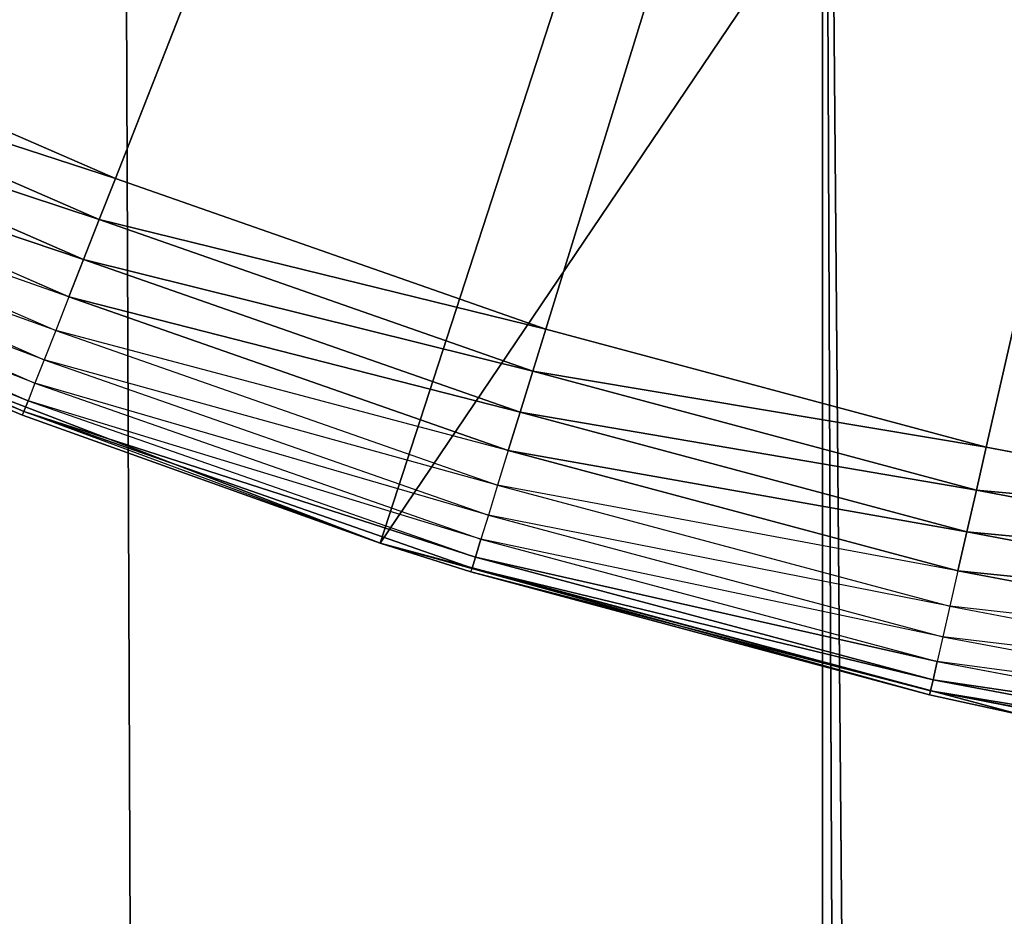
# Model space of a CAD drawing. Extents: x 0.1 to 17.7, y 0.1 to 17.7.
# Tile 180 of 256: x 1.4139 to 1.4914, y 15.6772 to 15.7478. Entities that reach past the tile are written whole.
import ezdxf

# ---------------------------------------------------------------- set-up
doc = ezdxf.new("R2010")
doc.units = 0
doc.header["$LTSCALE"] = 2.54
doc.layers.get('0').update_dxf_attribs({"color": 13, "linetype": 'CONTINUOUS'})

# ---------------------------------------------------------------- blocks, each defined once
blk = doc.blocks.new('KOSZ_NA__MIECI_Z_POKRYWK__')
at = {"color": 0}
for p, q in [((1.421401, 15.73531, 10.3), (1.596765, 16.18213, 10.3)), ((1.421401, 15.73531, 10.3), (1.596765, 16.18213, 10.3)), ((1.596765, 16.18213, 10.3), (1.455282, 15.723456, 10.3)), ((1.596765, 16.18213, 10.3), (1.455282, 15.723456, 10.3)), ((1.489955, 15.714165, 10.3), (1.596765, 16.18213, 10.3)), ((1.489955, 15.714165, 10.3), (1.596765, 16.18213, 10.3)), ((1.421765, 15.879021, 10.5), (1.477058, 2.011023, 10.5)), ((1.421765, 15.879021, 10.5), (1.477058, 2.011023, 10.5)), ((1.421765, 15.879021, 10.6), (1.477058, 2.011023, 10.6)), ((1.421765, 15.879021, 10.6), (1.477058, 2.011023, 10.6)), ((1.477058, 15.853238, 10.5), (1.477058, 2.011023, 10.5)), ((1.596765, 2.03213, 10.5), (1.477058, 15.853238, 10.5)), ((1.596765, 2.03213, 10.5), (1.477058, 15.853238, 10.5)), ((1.535988, 2.026813, 10.5), (1.477058, 15.853238, 10.5)), ((1.535988, 2.026813, 10.5), (1.477058, 15.853238, 10.5)), ((1.477058, 15.853238, 10.5), (1.477058, 2.011023, 10.5)), ((1.477058, 15.853238, 10.6), (1.477058, 2.011023, 10.6)), ((1.477058, 15.853238, 10.6), (1.477058, 2.011023, 10.6)), ((1.442256, 15.706602, 10.5), (1.488609, 15.84926, 10.5)), ((1.442256, 15.706602, 10.5), (1.488609, 15.84926, 10.5)), ((1.442256, 15.706602, 10.5), (1.531181, 15.83833, 10.5)), ((1.442256, 15.706602, 10.5), (1.531181, 15.83833, 10.5)), ((1.421401, 15.73531, 10.3), (1.388501, 15.749666, 10.3)), ((1.421401, 15.73531, 10.3), (1.388501, 15.749666, 10.3)), ((1.386994, 15.746536, 10.300304), (1.420132, 15.732079, 10.300304)), ((1.421401, 15.73531, 10.3), (1.386994, 15.746536, 10.300304)), ((1.421401, 15.73531, 10.3), (1.386994, 15.746536, 10.300304)), ((1.386994, 15.746536, 10.300304), (1.420132, 15.732079, 10.300304)), ((1.385533, 15.743503, 10.301206), (1.418902, 15.728943, 10.301206)), ((1.420132, 15.732079, 10.300304), (1.385533, 15.743503, 10.301206)), ((1.420132, 15.732079, 10.300304), (1.385533, 15.743503, 10.301206)), ((1.385533, 15.743503, 10.301206), (1.418902, 15.728943, 10.301206)), ((1.418902, 15.728943, 10.301206), (1.384162, 15.740656, 10.302679)), ((1.418902, 15.728943, 10.301206), (1.384162, 15.740656, 10.302679)), ((1.384162, 15.740656, 10.302679), (1.417748, 15.726003, 10.302679)), ((1.382923, 15.738083, 10.304679), (1.416704, 15.723344, 10.304679)), ((1.417748, 15.726003, 10.302679), (1.382923, 15.738083, 10.304679)), ((1.381853, 15.735861, 10.307144), (1.415804, 15.721049, 10.307144)), ((1.416704, 15.723344, 10.304679), (1.381853, 15.735861, 10.307144)), ((1.421401, 15.73531, 10.3), (1.420132, 15.732079, 10.300304)), ((1.421401, 15.73531, 10.3), (1.420132, 15.732079, 10.300304)), ((1.455282, 15.723456, 10.3), (1.421401, 15.73531, 10.3)), ((1.455282, 15.723456, 10.3), (1.421401, 15.73531, 10.3)), ((1.380985, 15.734059, 10.31), (1.415073, 15.719188, 10.31)), ((1.415804, 15.721049, 10.307144), (1.380985, 15.734059, 10.31)), ((1.415073, 15.719188, 10.31), (1.380346, 15.732733, 10.31316)), ((1.380346, 15.732733, 10.31316), (1.414535, 15.717816, 10.31316)), ((1.379955, 15.73192, 10.316527), (1.414205, 15.716975, 10.316527)), ((1.414535, 15.717816, 10.31316), (1.379955, 15.73192, 10.316527)), ((1.414535, 15.717816, 10.31316), (1.379955, 15.73192, 10.316527)), ((1.379955, 15.73192, 10.316527), (1.414205, 15.716975, 10.316527)), ((1.420132, 15.732079, 10.300304), (1.418902, 15.728943, 10.301206)), ((1.420132, 15.732079, 10.300304), (1.418902, 15.728943, 10.301206)), ((1.420132, 15.732079, 10.300304), (1.454259, 15.720137, 10.300304)), ((1.455282, 15.723456, 10.3), (1.420132, 15.732079, 10.300304)), ((1.455282, 15.723456, 10.3), (1.420132, 15.732079, 10.300304)), ((1.420132, 15.732079, 10.300304), (1.454259, 15.720137, 10.300304)), ((1.418902, 15.728943, 10.301206), (1.417748, 15.726003, 10.302679)), ((1.418902, 15.728943, 10.301206), (1.417748, 15.726003, 10.302679)), ((1.418902, 15.728943, 10.301206), (1.453266, 15.716919, 10.301206)), ((1.454259, 15.720137, 10.300304), (1.418902, 15.728943, 10.301206)), ((1.454259, 15.720137, 10.300304), (1.418902, 15.728943, 10.301206)), ((1.418902, 15.728943, 10.301206), (1.453266, 15.716919, 10.301206)), ((1.417748, 15.726003, 10.302679), (1.416704, 15.723344, 10.304679)), ((1.453266, 15.716919, 10.301206), (1.417748, 15.726003, 10.302679)), ((1.453266, 15.716919, 10.301206), (1.417748, 15.726003, 10.302679)), ((1.417748, 15.726003, 10.302679), (1.452335, 15.713899, 10.302679)), ((1.442256, 15.706602, 10.5), (1.393396, 15.725357, 10.5)), ((1.393396, 15.725357, 10.5), (1.414094, 15.716693, 10.32)), ((1.393396, 15.725357, 10.5), (1.414094, 15.716693, 10.32)), ((1.393396, 15.725357, 10.32), (1.414094, 15.716693, 10.32)), ((1.442256, 15.706602, 10.5), (1.393396, 15.725357, 10.5)), ((1.414205, 15.716975, 10.316527), (1.393396, 15.725357, 10.32)), ((1.416704, 15.723344, 10.304679), (1.415804, 15.721049, 10.307144)), ((1.416704, 15.723344, 10.304679), (1.451493, 15.711171, 10.304679)), ((1.452335, 15.713899, 10.302679), (1.416704, 15.723344, 10.304679)), ((1.455282, 15.723456, 10.3), (1.454259, 15.720137, 10.300304)), ((1.455282, 15.723456, 10.3), (1.454259, 15.720137, 10.300304)), ((1.489955, 15.714165, 10.3), (1.455282, 15.723456, 10.3)), ((1.489955, 15.714165, 10.3), (1.455282, 15.723456, 10.3)), ((1.415804, 15.721049, 10.307144), (1.415073, 15.719188, 10.31)), ((1.415804, 15.721049, 10.307144), (1.450766, 15.708815, 10.307144)), ((1.451493, 15.711171, 10.304679), (1.415804, 15.721049, 10.307144)), ((1.454259, 15.720137, 10.300304), (1.453266, 15.716919, 10.301206)), ((1.454259, 15.720137, 10.300304), (1.453266, 15.716919, 10.301206)), ((1.454259, 15.720137, 10.300304), (1.489182, 15.710779, 10.300304)), ((1.489955, 15.714165, 10.3), (1.454259, 15.720137, 10.300304)), ((1.489955, 15.714165, 10.3), (1.454259, 15.720137, 10.300304)), ((1.454259, 15.720137, 10.300304), (1.489182, 15.710779, 10.300304)), ((1.415073, 15.719188, 10.31), (1.414535, 15.717816, 10.31316)), ((1.415073, 15.719188, 10.31), (1.450177, 15.706905, 10.31)), ((1.450766, 15.708815, 10.307144), (1.415073, 15.719188, 10.31)), ((1.414535, 15.717816, 10.31316), (1.414205, 15.716975, 10.316527)), ((1.414535, 15.717816, 10.31316), (1.414205, 15.716975, 10.316527)), ((1.450177, 15.706905, 10.31), (1.414535, 15.717816, 10.31316)), ((1.414535, 15.717816, 10.31316), (1.449743, 15.705496, 10.31316)), ((1.414094, 15.716693, 10.32), (1.414205, 15.716975, 10.316527)), ((1.442256, 15.706602, 10.5), (1.414094, 15.716693, 10.32)), ((1.414094, 15.716693, 10.32), (1.442256, 15.706602, 10.32)), ((1.442256, 15.706602, 10.5), (1.414094, 15.716693, 10.32)), ((1.442256, 15.706602, 10.32), (1.414205, 15.716975, 10.316527)), ((1.414205, 15.716975, 10.316527), (1.449477, 15.704634, 10.316527)), ((1.449743, 15.705496, 10.31316), (1.414205, 15.716975, 10.316527)), ((1.449743, 15.705496, 10.31316), (1.414205, 15.716975, 10.316527)), ((1.414205, 15.716975, 10.316527), (1.449477, 15.704634, 10.316527)), ((1.453266, 15.716919, 10.301206), (1.452335, 15.713899, 10.302679)), ((1.453266, 15.716919, 10.301206), (1.452335, 15.713899, 10.302679)), ((1.453266, 15.716919, 10.301206), (1.488433, 15.707495, 10.301206)), ((1.489182, 15.710779, 10.300304), (1.453266, 15.716919, 10.301206)), ((1.489182, 15.710779, 10.300304), (1.453266, 15.716919, 10.301206)), ((1.453266, 15.716919, 10.301206), (1.488433, 15.707495, 10.301206)), ((1.452335, 15.713899, 10.302679), (1.451493, 15.711171, 10.304679)), ((1.488433, 15.707495, 10.301206), (1.452335, 15.713899, 10.302679)), ((1.488433, 15.707495, 10.301206), (1.452335, 15.713899, 10.302679)), ((1.452335, 15.713899, 10.302679), (1.487729, 15.704416, 10.302679)), ((1.489955, 15.714165, 10.3), (1.489182, 15.710779, 10.300304)), ((1.489955, 15.714165, 10.3), (1.489182, 15.710779, 10.300304)), ((1.525224, 15.707492, 10.3), (1.489955, 15.714165, 10.3)), ((1.525224, 15.707492, 10.3), (1.489955, 15.714165, 10.3)), ((1.451493, 15.711171, 10.304679), (1.450766, 15.708815, 10.307144)), ((1.451493, 15.711171, 10.304679), (1.487094, 15.701631, 10.304679)), ((1.487729, 15.704416, 10.302679), (1.451493, 15.711171, 10.304679)), ((1.489182, 15.710779, 10.300304), (1.488433, 15.707495, 10.301206)), ((1.489182, 15.710779, 10.300304), (1.488433, 15.707495, 10.301206)), ((1.489182, 15.710779, 10.300304), (1.524707, 15.704057, 10.300304)), ((1.525224, 15.707492, 10.3), (1.489182, 15.710779, 10.300304)), ((1.525224, 15.707492, 10.3), (1.489182, 15.710779, 10.300304)), ((1.489182, 15.710779, 10.300304), (1.524707, 15.704057, 10.300304)), ((1.450766, 15.708815, 10.307144), (1.450177, 15.706905, 10.31)), ((1.450766, 15.708815, 10.307144), (1.486545, 15.699228, 10.307144)), ((1.487094, 15.701631, 10.304679), (1.450766, 15.708815, 10.307144)), ((1.488433, 15.707495, 10.301206), (1.487729, 15.704416, 10.302679)), ((1.488433, 15.707495, 10.301206), (1.487729, 15.704416, 10.302679)), ((1.488433, 15.707495, 10.301206), (1.524205, 15.700728, 10.301206)), ((1.524707, 15.704057, 10.300304), (1.488433, 15.707495, 10.301206)), ((1.524707, 15.704057, 10.300304), (1.488433, 15.707495, 10.301206)), ((1.488433, 15.707495, 10.301206), (1.524205, 15.700728, 10.301206)), ((1.442256, 15.706602, 10.32), (1.442256, 15.706602, 10.5)), ((1.442256, 15.706602, 10.32), (1.449387, 15.704344, 10.32)), ((1.449387, 15.704344, 10.32), (1.442256, 15.706602, 10.5)), ((1.442256, 15.706602, 10.32), (1.442256, 15.706602, 10.5)), ((1.449387, 15.704344, 10.32), (1.442256, 15.706602, 10.5)), ((1.485504, 15.694666, 10.32), (1.442256, 15.706602, 10.5)), ((1.485504, 15.694666, 10.32), (1.442256, 15.706602, 10.5)), ((1.492809, 15.693056, 10.5), (1.442256, 15.706602, 10.5)), ((1.492809, 15.693056, 10.5), (1.442256, 15.706602, 10.5)), ((1.442256, 15.706602, 10.32), (1.449477, 15.704634, 10.316527)), ((1.450177, 15.706905, 10.31), (1.449743, 15.705496, 10.31316)), ((1.486545, 15.699228, 10.307144), (1.450177, 15.706905, 10.31)), ((1.450177, 15.706905, 10.31), (1.486101, 15.697278, 10.31)), ((1.449743, 15.705496, 10.31316), (1.449477, 15.704634, 10.316527)), ((1.449743, 15.705496, 10.31316), (1.449477, 15.704634, 10.316527)), ((1.449743, 15.705496, 10.31316), (1.485773, 15.695842, 10.31316)), ((1.486101, 15.697278, 10.31), (1.449743, 15.705496, 10.31316)), ((1.486101, 15.697278, 10.31), (1.449743, 15.705496, 10.31316)), ((1.449743, 15.705496, 10.31316), (1.485773, 15.695842, 10.31316)), ((1.449387, 15.704344, 10.32), (1.449477, 15.704634, 10.316527)), ((1.449387, 15.704344, 10.32), (1.485504, 15.694666, 10.32)), ((1.449387, 15.704344, 10.32), (1.485504, 15.694666, 10.32)), ((1.449387, 15.704344, 10.32), (1.485572, 15.694963, 10.316527)), ((1.449387, 15.704344, 10.32), (1.485572, 15.694963, 10.316527)), ((1.449477, 15.704634, 10.316527), (1.485572, 15.694963, 10.316527)), ((1.485773, 15.695842, 10.31316), (1.449477, 15.704634, 10.316527)), ((1.485773, 15.695842, 10.31316), (1.449477, 15.704634, 10.316527)), ((1.449477, 15.704634, 10.316527), (1.485572, 15.694963, 10.316527)), ((1.487729, 15.704416, 10.302679), (1.487094, 15.701631, 10.304679)), ((1.524205, 15.700728, 10.301206), (1.487729, 15.704416, 10.302679)), ((1.524205, 15.700728, 10.301206), (1.487729, 15.704416, 10.302679)), ((1.487729, 15.704416, 10.302679), (1.523734, 15.697603, 10.302679)), ((1.487094, 15.701631, 10.304679), (1.486545, 15.699228, 10.307144)), ((1.487094, 15.701631, 10.304679), (1.523308, 15.69478, 10.304679)), ((1.523734, 15.697603, 10.302679), (1.487094, 15.701631, 10.304679)), ((1.486545, 15.699228, 10.307144), (1.486101, 15.697278, 10.31)), ((1.486545, 15.699228, 10.307144), (1.522941, 15.692342, 10.307144)), ((1.523308, 15.69478, 10.304679), (1.486545, 15.699228, 10.307144)), ((1.486101, 15.697278, 10.31), (1.485773, 15.695842, 10.31316)), ((1.486101, 15.697278, 10.31), (1.485773, 15.695842, 10.31316)), ((1.522941, 15.692342, 10.307144), (1.486101, 15.697278, 10.31)), ((1.486101, 15.697278, 10.31), (1.522643, 15.690364, 10.31)), ((1.485773, 15.695842, 10.31316), (1.485572, 15.694963, 10.316527)), ((1.485773, 15.695842, 10.31316), (1.485572, 15.694963, 10.316527)), ((1.485773, 15.695842, 10.31316), (1.522423, 15.688907, 10.31316)), ((1.522643, 15.690364, 10.31), (1.485773, 15.695842, 10.31316)), ((1.522643, 15.690364, 10.31), (1.485773, 15.695842, 10.31316)), ((1.485773, 15.695842, 10.31316), (1.522423, 15.688907, 10.31316)), ((1.485504, 15.694666, 10.32), (1.485572, 15.694963, 10.316527)), ((1.492809, 15.693056, 10.32), (1.485572, 15.694963, 10.316527)), ((1.522244, 15.687715, 10.32), (1.485572, 15.694963, 10.316527)), ((1.485572, 15.694963, 10.316527), (1.522289, 15.688016, 10.316527)), ((1.522423, 15.688907, 10.31316), (1.485572, 15.694963, 10.316527)), ((1.522423, 15.688907, 10.31316), (1.485572, 15.694963, 10.316527)), ((1.485572, 15.694963, 10.316527), (1.522289, 15.688016, 10.316527)), ((1.485504, 15.694666, 10.32), (1.492809, 15.693056, 10.5)), ((1.485504, 15.694666, 10.32), (1.492809, 15.693056, 10.32)), ((1.485504, 15.694666, 10.32), (1.492809, 15.693056, 10.5))]:
    blk.add_line(p, q, dxfattribs=at)
mesh = blk.add_polyface(dxfattribs=at)
corners = [(8.502842, 8.812671, 31.6), (8.496764, 8.88213, 31.6), (0.296764, 17.48213, 31.6)]
mesh.append_faces([[corners[k] for k in face] for face in [(0, 1, 2)]], dxfattribs={"color": 0})
mesh = blk.add_polyface(dxfattribs=at)
corners = [(8.502842, 8.812671, 31.6), (0.296764, 17.48213, 31.6), (0.296764, 0.28213, 31.6)]
mesh.append_faces([[corners[k] for k in face] for face in [(0, 1, 2)]], dxfattribs={"color": 0})
mesh = blk.add_polyface(dxfattribs=at)
corners = [(8.502842, 8.951589, 31.6), (0.296764, 17.48213, 31.6), (8.496764, 8.88213, 31.6)]
mesh.append_faces([[corners[k] for k in face] for face in [(0, 1, 2)]], dxfattribs={"color": 0})
mesh = blk.add_polyface(dxfattribs=at)
corners = [(8.520888, 9.018938, 31.6), (0.296764, 17.48213, 31.6), (8.502842, 8.951589, 31.6)]
mesh.append_faces([[corners[k] for k in face] for face in [(0, 1, 2)]], dxfattribs={"color": 0})
mesh = blk.add_polyface(dxfattribs=at)
corners = [(8.550355, 9.08213, 31.6), (0.296764, 17.48213, 31.6), (8.520888, 9.018938, 31.6)]
mesh.append_faces([[corners[k] for k in face] for face in [(0, 1, 2)]], dxfattribs={"color": 0})
mesh = blk.add_polyface(dxfattribs=at)
corners = [(8.590347, 9.139245, 31.6), (0.296764, 17.48213, 31.6), (8.550355, 9.08213, 31.6)]
mesh.append_faces([[corners[k] for k in face] for face in [(0, 1, 2)]], dxfattribs={"color": 0})
mesh = blk.add_polyface(dxfattribs=at)
corners = [(8.63965, 9.188548, 31.6), (0.296764, 17.48213, 31.6), (8.590347, 9.139245, 31.6)]
mesh.append_faces([[corners[k] for k in face] for face in [(0, 1, 2)]], dxfattribs={"color": 0})
mesh = blk.add_polyface(dxfattribs=at)
corners = [(8.696764, 9.22854, 31.6), (0.296764, 17.48213, 31.6), (8.63965, 9.188548, 31.6)]
mesh.append_faces([[corners[k] for k in face] for face in [(0, 1, 2)]], dxfattribs={"color": 0})
mesh = blk.add_polyface(dxfattribs=at)
corners = [(8.759956, 9.258007, 31.6), (0.296764, 17.48213, 31.6), (8.696764, 9.22854, 31.6)]
mesh.append_faces([[corners[k] for k in face] for face in [(0, 1, 2)]], dxfattribs={"color": 0})
mesh = blk.add_polyface(dxfattribs=at)
corners = [(8.827306, 9.276054, 31.6), (0.296764, 17.48213, 31.6), (8.759956, 9.258007, 31.6)]
mesh.append_faces([[corners[k] for k in face] for face in [(0, 1, 2)]], dxfattribs={"color": 0})
mesh = blk.add_polyface(dxfattribs=at)
corners = [(17.496765, 17.48213, 31.6), (0.296764, 17.48213, 31.6), (8.827306, 9.276054, 31.6)]
mesh.append_faces([[corners[k] for k in face] for face in [(0, 1, 2)]], dxfattribs={"color": 0})
mesh = blk.add_polyface(dxfattribs=at)
corners = [(17.496765, 0.28213, 31.5), (0.296764, 0.28213, 31.5), (0.296764, 17.48213, 31.5)]
mesh.append_faces([[corners[k] for k in face] for face in [(0, 1, 2)]], dxfattribs={"color": 0})
mesh = blk.add_polyface(dxfattribs=at)
corners = [(17.496765, 0.28213, 31.5), (0.296764, 17.48213, 31.5), (17.496765, 17.48213, 31.5)]
mesh.append_faces([[corners[k] for k in face] for face in [(0, 1, 2)]], dxfattribs={"color": 0})
mesh = blk.add_polyface(dxfattribs=at)
corners = [(1.421765, 1.985239, 10.5), (1.373666, 1.95181, 10.5), (0.546765, 17.23213, 10.5)]
mesh.append_faces([[corners[k] for k in face] for face in [(0, 1, 2)]], dxfattribs={"color": 0})
mesh = blk.add_polyface(dxfattribs=at)
corners = [(1.477058, 2.011023, 10.5), (1.421765, 1.985239, 10.5), (0.546765, 17.23213, 10.5)]
mesh.append_faces([[corners[k] for k in face] for face in [(0, 1, 2)]], dxfattribs={"color": 0})
mesh = blk.add_polyface(dxfattribs=at)
corners = [(1.477058, 2.011023, 10.5), (0.546765, 17.23213, 10.5), (1.267873, 16.062424, 10.5)]
mesh.append_faces([[corners[k] for k in face] for face in [(0, 1, 2)]], dxfattribs={"color": 0})
mesh = blk.add_polyface(dxfattribs=at)
corners = [(1.421765, 1.985239, 10.6), (0.546765, 17.23213, 10.6), (1.371789, 1.950245, 10.6)]
mesh.append_faces([[corners[k] for k in face] for face in [(0, 1, 2)]], dxfattribs={"color": 0})
mesh = blk.add_polyface(dxfattribs=at)
corners = [(1.477058, 2.011023, 10.6), (0.546765, 17.23213, 10.6), (1.421765, 1.985239, 10.6)]
mesh.append_faces([[corners[k] for k in face] for face in [(0, 1, 2)]], dxfattribs={"color": 0})
mesh = blk.add_polyface(dxfattribs=at)
corners = [(1.477058, 2.011023, 10.6), (1.267873, 16.062424, 10.6), (0.546765, 17.23213, 10.6)]
mesh.append_faces([[corners[k] for k in face] for face in [(0, 1, 2)]], dxfattribs={"color": 0})
mesh = blk.add_polyface(dxfattribs=at)
corners = [(1.596765, 16.18213, 10.3), (1.421401, 15.73531, 10.3), (1.388501, 15.749666, 10.3)]
mesh.append_faces([[corners[k] for k in face] for face in [(0, 1, 2)]], dxfattribs={"color": 0})
mesh = blk.add_polyface(dxfattribs=at)
corners = [(1.596765, 16.18213, 10.3), (1.455282, 15.723456, 10.3), (1.421401, 15.73531, 10.3)]
mesh.append_faces([[corners[k] for k in face] for face in [(0, 1, 2)]], dxfattribs={"color": 0})
mesh = blk.add_polyface(dxfattribs=at)
corners = [(1.596765, 16.18213, 10.3), (1.489955, 15.714165, 10.3), (1.455282, 15.723456, 10.3)]
mesh.append_faces([[corners[k] for k in face] for face in [(0, 1, 2)]], dxfattribs={"color": 0})
mesh = blk.add_polyface(dxfattribs=at)
corners = [(1.596765, 16.18213, 10.3), (1.525224, 15.707492, 10.3), (1.489955, 15.714165, 10.3)]
mesh.append_faces([[corners[k] for k in face] for face in [(0, 1, 2)]], dxfattribs={"color": 0})
mesh = blk.add_polyface(dxfattribs=at)
corners = [(1.477058, 2.011023, 10.5), (1.267873, 16.062424, 10.5), (1.293656, 16.00713, 10.5)]
mesh.append_faces([[corners[k] for k in face] for face in [(0, 1, 2)]], dxfattribs={"color": 0})
mesh = blk.add_polyface(dxfattribs=at)
corners = [(1.477058, 2.011023, 10.6), (1.293656, 16.00713, 10.6), (1.267873, 16.062424, 10.6)]
mesh.append_faces([[corners[k] for k in face] for face in [(0, 1, 2)]], dxfattribs={"color": 0})
mesh = blk.add_polyface(dxfattribs=at)
corners = [(1.925657, 16.062424, 10.6), (1.477058, 2.011023, 10.6), (1.535988, 2.026813, 10.6)]
mesh.append_faces([[corners[k] for k in face] for face in [(0, 1, 2)]], dxfattribs={"color": 0})
mesh = blk.add_polyface(dxfattribs=at)
corners = [(1.925657, 16.062424, 10.6), (1.899874, 16.00713, 10.6), (1.477058, 2.011023, 10.6)]
mesh.append_faces([[corners[k] for k in face] for face in [(0, 1, 2)]], dxfattribs={"color": 0})
mesh = blk.add_polyface(dxfattribs=at)
corners = [(1.477058, 2.011023, 10.5), (1.293656, 16.00713, 10.5), (1.328649, 15.957155, 10.5)]
mesh.append_faces([[corners[k] for k in face] for face in [(0, 1, 2)]], dxfattribs={"color": 0})
mesh = blk.add_polyface(dxfattribs=at)
corners = [(1.477058, 2.011023, 10.6), (1.328649, 15.957155, 10.6), (1.293656, 16.00713, 10.6)]
mesh.append_faces([[corners[k] for k in face] for face in [(0, 1, 2)]], dxfattribs={"color": 0})
mesh = blk.add_polyface(dxfattribs=at)
corners = [(1.899874, 16.00713, 10.6), (1.86488, 15.957155, 10.6), (1.477058, 2.011023, 10.6)]
mesh.append_faces([[corners[k] for k in face] for face in [(0, 1, 2)]], dxfattribs={"color": 0})
mesh = blk.add_polyface(dxfattribs=at)
corners = [(1.477058, 2.011023, 10.5), (1.328649, 15.957155, 10.5), (1.371789, 15.914015, 10.5)]
mesh.append_faces([[corners[k] for k in face] for face in [(0, 1, 2)]], dxfattribs={"color": 0})
mesh = blk.add_polyface(dxfattribs=at)
corners = [(1.477058, 2.011023, 10.6), (1.371789, 15.914015, 10.6), (1.328649, 15.957155, 10.6)]
mesh.append_faces([[corners[k] for k in face] for face in [(0, 1, 2)]], dxfattribs={"color": 0})
mesh = blk.add_polyface(dxfattribs=at)
corners = [(1.86488, 15.957155, 10.6), (1.821741, 15.914015, 10.6), (1.477058, 2.011023, 10.6)]
mesh.append_faces([[corners[k] for k in face] for face in [(0, 1, 2)]], dxfattribs={"color": 0})
mesh = blk.add_polyface(dxfattribs=at)
corners = [(1.477058, 2.011023, 10.5), (1.371789, 15.914015, 10.5), (1.421765, 15.879021, 10.5)]
mesh.append_faces([[corners[k] for k in face] for face in [(0, 1, 2)]], dxfattribs={"color": 0})
mesh = blk.add_polyface(dxfattribs=at)
corners = [(1.477058, 2.011023, 10.6), (1.421765, 15.879021, 10.6), (1.371789, 15.914015, 10.6)]
mesh.append_faces([[corners[k] for k in face] for face in [(0, 1, 2)]], dxfattribs={"color": 0})
mesh = blk.add_polyface(dxfattribs=at)
corners = [(1.821741, 15.914015, 10.6), (1.771765, 15.879021, 10.6), (1.477058, 2.011023, 10.6)]
mesh.append_faces([[corners[k] for k in face] for face in [(0, 1, 2)]], dxfattribs={"color": 0})
mesh = blk.add_polyface(dxfattribs=at)
corners = [(1.477058, 2.011023, 10.5), (1.421765, 15.879021, 10.5), (1.477058, 15.853238, 10.5)]
mesh.append_faces([[corners[k] for k in face] for face in [(0, 1, 2)]], dxfattribs={"color": 0})
mesh = blk.add_polyface(dxfattribs=at)
corners = [(1.477058, 15.853238, 10.6), (1.421765, 15.879021, 10.6), (1.477058, 2.011023, 10.6)]
mesh.append_faces([[corners[k] for k in face] for face in [(0, 1, 2)]], dxfattribs={"color": 0})
mesh = blk.add_polyface(dxfattribs=at)
corners = [(1.771765, 15.879021, 10.6), (1.716472, 15.853238, 10.6), (1.477058, 2.011023, 10.6)]
mesh.append_faces([[corners[k] for k in face] for face in [(0, 1, 2)]], dxfattribs={"color": 0})
mesh = blk.add_polyface(dxfattribs=at)
corners = [(1.447742, 15.86544, 10.5), (1.346765, 15.749118, 10.5), (1.393396, 15.725357, 10.5)]
mesh.append_faces([[corners[k] for k in face] for face in [(0, 1, 2)]], dxfattribs={"color": 0})
mesh = blk.add_polyface(dxfattribs=at)
corners = [(1.488609, 15.84926, 10.5), (1.447742, 15.86544, 10.5), (1.393396, 15.725357, 10.5)]
mesh.append_faces([[corners[k] for k in face] for face in [(0, 1, 2)]], dxfattribs={"color": 0})
mesh = blk.add_polyface(dxfattribs=at)
corners = [(1.596765, 2.03213, 10.5), (1.477058, 15.853238, 10.5), (1.535988, 15.837448, 10.5)]
mesh.append_faces([[corners[k] for k in face] for face in [(0, 1, 2)]], dxfattribs={"color": 0})
mesh = blk.add_polyface(dxfattribs=at)
corners = [(1.596765, 2.03213, 10.5), (1.535988, 2.026813, 10.5), (1.477058, 15.853238, 10.5)]
mesh.append_faces([[corners[k] for k in face] for face in [(0, 1, 2)]], dxfattribs={"color": 0})
mesh = blk.add_polyface(dxfattribs=at)
corners = [(1.535988, 2.026813, 10.5), (1.477058, 2.011023, 10.5), (1.477058, 15.853238, 10.5)]
mesh.append_faces([[corners[k] for k in face] for face in [(0, 1, 2)]], dxfattribs={"color": 0})
mesh = blk.add_polyface(dxfattribs=at)
corners = [(1.716472, 15.853238, 10.6), (1.657542, 15.837448, 10.6), (1.477058, 2.011023, 10.6)]
mesh.append_faces([[corners[k] for k in face] for face in [(0, 1, 2)]], dxfattribs={"color": 0})
mesh = blk.add_polyface(dxfattribs=at)
corners = [(1.535988, 15.837448, 10.6), (1.477058, 15.853238, 10.6), (1.477058, 2.011023, 10.6)]
mesh.append_faces([[corners[k] for k in face] for face in [(0, 1, 2)]], dxfattribs={"color": 0})
mesh = blk.add_polyface(dxfattribs=at)
corners = [(1.488609, 15.84926, 10.5), (1.393396, 15.725357, 10.5), (1.442256, 15.706602, 10.5)]
mesh.append_faces([[corners[k] for k in face] for face in [(0, 1, 2)]], dxfattribs={"color": 0})
mesh = blk.add_polyface(dxfattribs=at)
corners = [(1.531181, 15.83833, 10.5), (1.488609, 15.84926, 10.5), (1.442256, 15.706602, 10.5)]
mesh.append_faces([[corners[k] for k in face] for face in [(0, 1, 2)]], dxfattribs={"color": 0})
mesh = blk.add_polyface(dxfattribs=at)
corners = [(1.531181, 15.83833, 10.5), (1.442256, 15.706602, 10.5), (1.492809, 15.693056, 10.5)]
mesh.append_faces([[corners[k] for k in face] for face in [(0, 1, 2)]], dxfattribs={"color": 0})
mesh = blk.add_polyface(dxfattribs=at)
corners = [(1.657542, 15.837448, 10.6), (1.596765, 15.83213, 10.6), (1.477058, 2.011023, 10.6)]
mesh.append_faces([[corners[k] for k in face] for face in [(0, 1, 2)]], dxfattribs={"color": 0})
mesh = blk.add_polyface(dxfattribs=at)
corners = [(1.596765, 15.83213, 10.6), (1.535988, 15.837448, 10.6), (1.477058, 2.011023, 10.6)]
mesh.append_faces([[corners[k] for k in face] for face in [(0, 1, 2)]], dxfattribs={"color": 0})
mesh = blk.add_polyface(dxfattribs=at)
corners = [(1.421401, 15.73531, 10.3), (1.386994, 15.746536, 10.300304), (1.388501, 15.749666, 10.3)]
mesh.append_faces([[corners[k] for k in face] for face in [(0, 1, 2)]], dxfattribs={"color": 0})
mesh = blk.add_polyface(dxfattribs=at)
corners = [(1.420132, 15.732079, 10.300304), (1.385533, 15.743503, 10.301206), (1.386994, 15.746536, 10.300304)]
mesh.append_faces([[corners[k] for k in face] for face in [(0, 1, 2)]], dxfattribs={"color": 0})
mesh = blk.add_polyface(dxfattribs=at)
corners = [(1.421401, 15.73531, 10.3), (1.420132, 15.732079, 10.300304), (1.386994, 15.746536, 10.300304)]
mesh.append_faces([[corners[k] for k in face] for face in [(0, 1, 2)]], dxfattribs={"color": 0})
mesh = blk.add_polyface(dxfattribs=at)
corners = [(1.418902, 15.728943, 10.301206), (1.384162, 15.740656, 10.302679), (1.385533, 15.743503, 10.301206)]
mesh.append_faces([[corners[k] for k in face] for face in [(0, 1, 2)]], dxfattribs={"color": 0})
mesh = blk.add_polyface(dxfattribs=at)
corners = [(1.420132, 15.732079, 10.300304), (1.418902, 15.728943, 10.301206), (1.385533, 15.743503, 10.301206)]
mesh.append_faces([[corners[k] for k in face] for face in [(0, 1, 2)]], dxfattribs={"color": 0})
mesh = blk.add_polyface(dxfattribs=at)
corners = [(1.418902, 15.728943, 10.301206), (1.417748, 15.726003, 10.302679), (1.384162, 15.740656, 10.302679)]
mesh.append_faces([[corners[k] for k in face] for face in [(0, 1, 2)]], dxfattribs={"color": 0})
mesh = blk.add_polyface(dxfattribs=at)
corners = [(1.455282, 15.723456, 10.3), (1.420132, 15.732079, 10.300304), (1.421401, 15.73531, 10.3)]
mesh.append_faces([[corners[k] for k in face] for face in [(0, 1, 2)]], dxfattribs={"color": 0})
mesh = blk.add_polyface(dxfattribs=at)
corners = [(1.379955, 15.73192, 10.316527), (1.380346, 15.732733, 10.31316), (1.414535, 15.717816, 10.31316)]
mesh.append_faces([[corners[k] for k in face] for face in [(0, 1, 2)]], dxfattribs={"color": 0})
mesh = blk.add_polyface(dxfattribs=at)
corners = [(1.393396, 15.725357, 10.32), (1.379955, 15.73192, 10.316527), (1.414205, 15.716975, 10.316527)]
mesh.append_faces([[corners[k] for k in face] for face in [(0, 1, 2)]], dxfattribs={"color": 0})
mesh = blk.add_polyface(dxfattribs=at)
corners = [(1.379955, 15.73192, 10.316527), (1.414535, 15.717816, 10.31316), (1.414205, 15.716975, 10.316527)]
mesh.append_faces([[corners[k] for k in face] for face in [(0, 1, 2)]], dxfattribs={"color": 0})
mesh = blk.add_polyface(dxfattribs=at)
corners = [(1.454259, 15.720137, 10.300304), (1.418902, 15.728943, 10.301206), (1.420132, 15.732079, 10.300304)]
mesh.append_faces([[corners[k] for k in face] for face in [(0, 1, 2)]], dxfattribs={"color": 0})
mesh = blk.add_polyface(dxfattribs=at)
corners = [(1.455282, 15.723456, 10.3), (1.454259, 15.720137, 10.300304), (1.420132, 15.732079, 10.300304)]
mesh.append_faces([[corners[k] for k in face] for face in [(0, 1, 2)]], dxfattribs={"color": 0})
mesh = blk.add_polyface(dxfattribs=at)
corners = [(1.453266, 15.716919, 10.301206), (1.417748, 15.726003, 10.302679), (1.418902, 15.728943, 10.301206)]
mesh.append_faces([[corners[k] for k in face] for face in [(0, 1, 2)]], dxfattribs={"color": 0})
mesh = blk.add_polyface(dxfattribs=at)
corners = [(1.454259, 15.720137, 10.300304), (1.453266, 15.716919, 10.301206), (1.418902, 15.728943, 10.301206)]
mesh.append_faces([[corners[k] for k in face] for face in [(0, 1, 2)]], dxfattribs={"color": 0})
mesh = blk.add_polyface(dxfattribs=at)
corners = [(1.453266, 15.716919, 10.301206), (1.452335, 15.713899, 10.302679), (1.417748, 15.726003, 10.302679)]
mesh.append_faces([[corners[k] for k in face] for face in [(0, 1, 2)]], dxfattribs={"color": 0})
mesh = blk.add_polyface(dxfattribs=at)
corners = [(1.393396, 15.725357, 10.5), (1.414094, 15.716693, 10.32), (1.442256, 15.706602, 10.5)]
mesh.append_faces([[corners[k] for k in face] for face in [(0, 1, 2)]], dxfattribs={"color": 0})
mesh = blk.add_polyface(dxfattribs=at)
corners = [(1.393396, 15.725357, 10.5), (1.393396, 15.725357, 10.32), (1.414094, 15.716693, 10.32)]
mesh.append_faces([[corners[k] for k in face] for face in [(0, 1, 2)]], dxfattribs={"color": 0})
mesh = blk.add_polyface(dxfattribs=at)
corners = [(1.489955, 15.714165, 10.3), (1.454259, 15.720137, 10.300304), (1.455282, 15.723456, 10.3)]
mesh.append_faces([[corners[k] for k in face] for face in [(0, 1, 2)]], dxfattribs={"color": 0})
mesh = blk.add_polyface(dxfattribs=at)
corners = [(1.489182, 15.710779, 10.300304), (1.453266, 15.716919, 10.301206), (1.454259, 15.720137, 10.300304)]
mesh.append_faces([[corners[k] for k in face] for face in [(0, 1, 2)]], dxfattribs={"color": 0})
mesh = blk.add_polyface(dxfattribs=at)
corners = [(1.489955, 15.714165, 10.3), (1.489182, 15.710779, 10.300304), (1.454259, 15.720137, 10.300304)]
mesh.append_faces([[corners[k] for k in face] for face in [(0, 1, 2)]], dxfattribs={"color": 0})
mesh = blk.add_polyface(dxfattribs=at)
corners = [(1.414205, 15.716975, 10.316527), (1.414535, 15.717816, 10.31316), (1.449743, 15.705496, 10.31316)]
mesh.append_faces([[corners[k] for k in face] for face in [(0, 1, 2)]], dxfattribs={"color": 0})
mesh = blk.add_polyface(dxfattribs=at)
corners = [(1.442256, 15.706602, 10.5), (1.414094, 15.716693, 10.32), (1.442256, 15.706602, 10.32)]
mesh.append_faces([[corners[k] for k in face] for face in [(0, 1, 2)]], dxfattribs={"color": 0})
mesh = blk.add_polyface(dxfattribs=at)
corners = [(1.442256, 15.706602, 10.32), (1.414205, 15.716975, 10.316527), (1.449477, 15.704634, 10.316527)]
mesh.append_faces([[corners[k] for k in face] for face in [(0, 1, 2)]], dxfattribs={"color": 0})
mesh = blk.add_polyface(dxfattribs=at)
corners = [(1.414205, 15.716975, 10.316527), (1.449743, 15.705496, 10.31316), (1.449477, 15.704634, 10.316527)]
mesh.append_faces([[corners[k] for k in face] for face in [(0, 1, 2)]], dxfattribs={"color": 0})
mesh = blk.add_polyface(dxfattribs=at)
corners = [(1.488433, 15.707495, 10.301206), (1.452335, 15.713899, 10.302679), (1.453266, 15.716919, 10.301206)]
mesh.append_faces([[corners[k] for k in face] for face in [(0, 1, 2)]], dxfattribs={"color": 0})
mesh = blk.add_polyface(dxfattribs=at)
corners = [(1.489182, 15.710779, 10.300304), (1.488433, 15.707495, 10.301206), (1.453266, 15.716919, 10.301206)]
mesh.append_faces([[corners[k] for k in face] for face in [(0, 1, 2)]], dxfattribs={"color": 0})
mesh = blk.add_polyface(dxfattribs=at)
corners = [(1.488433, 15.707495, 10.301206), (1.487729, 15.704416, 10.302679), (1.452335, 15.713899, 10.302679)]
mesh.append_faces([[corners[k] for k in face] for face in [(0, 1, 2)]], dxfattribs={"color": 0})
mesh = blk.add_polyface(dxfattribs=at)
corners = [(1.525224, 15.707492, 10.3), (1.489182, 15.710779, 10.300304), (1.489955, 15.714165, 10.3)]
mesh.append_faces([[corners[k] for k in face] for face in [(0, 1, 2)]], dxfattribs={"color": 0})
mesh = blk.add_polyface(dxfattribs=at)
corners = [(1.524707, 15.704057, 10.300304), (1.488433, 15.707495, 10.301206), (1.489182, 15.710779, 10.300304)]
mesh.append_faces([[corners[k] for k in face] for face in [(0, 1, 2)]], dxfattribs={"color": 0})
mesh = blk.add_polyface(dxfattribs=at)
corners = [(1.525224, 15.707492, 10.3), (1.524707, 15.704057, 10.300304), (1.489182, 15.710779, 10.300304)]
mesh.append_faces([[corners[k] for k in face] for face in [(0, 1, 2)]], dxfattribs={"color": 0})
mesh = blk.add_polyface(dxfattribs=at)
corners = [(1.524205, 15.700728, 10.301206), (1.487729, 15.704416, 10.302679), (1.488433, 15.707495, 10.301206)]
mesh.append_faces([[corners[k] for k in face] for face in [(0, 1, 2)]], dxfattribs={"color": 0})
mesh = blk.add_polyface(dxfattribs=at)
corners = [(1.524707, 15.704057, 10.300304), (1.524205, 15.700728, 10.301206), (1.488433, 15.707495, 10.301206)]
mesh.append_faces([[corners[k] for k in face] for face in [(0, 1, 2)]], dxfattribs={"color": 0})
mesh = blk.add_polyface(dxfattribs=at)
corners = [(1.442256, 15.706602, 10.5), (1.442256, 15.706602, 10.32), (1.449387, 15.704344, 10.32)]
mesh.append_faces([[corners[k] for k in face] for face in [(0, 1, 2)]], dxfattribs={"color": 0})
mesh = blk.add_polyface(dxfattribs=at)
corners = [(1.442256, 15.706602, 10.5), (1.449387, 15.704344, 10.32), (1.485504, 15.694666, 10.32)]
mesh.append_faces([[corners[k] for k in face] for face in [(0, 1, 2)]], dxfattribs={"color": 0})
mesh = blk.add_polyface(dxfattribs=at)
corners = [(1.442256, 15.706602, 10.5), (1.485504, 15.694666, 10.32), (1.492809, 15.693056, 10.5)]
mesh.append_faces([[corners[k] for k in face] for face in [(0, 1, 2)]], dxfattribs={"color": 0})
mesh = blk.add_polyface(dxfattribs=at)
corners = [(1.449743, 15.705496, 10.31316), (1.450177, 15.706905, 10.31), (1.486101, 15.697278, 10.31)]
mesh.append_faces([[corners[k] for k in face] for face in [(0, 1, 2)]], dxfattribs={"color": 0})
mesh = blk.add_polyface(dxfattribs=at)
corners = [(1.449477, 15.704634, 10.316527), (1.449743, 15.705496, 10.31316), (1.485773, 15.695842, 10.31316)]
mesh.append_faces([[corners[k] for k in face] for face in [(0, 1, 2)]], dxfattribs={"color": 0})
mesh = blk.add_polyface(dxfattribs=at)
corners = [(1.449743, 15.705496, 10.31316), (1.486101, 15.697278, 10.31), (1.485773, 15.695842, 10.31316)]
mesh.append_faces([[corners[k] for k in face] for face in [(0, 1, 2)]], dxfattribs={"color": 0})
mesh = blk.add_polyface(dxfattribs=at)
corners = [(1.449387, 15.704344, 10.32), (1.449477, 15.704634, 10.316527), (1.485572, 15.694963, 10.316527)]
mesh.append_faces([[corners[k] for k in face] for face in [(0, 1, 2)]], dxfattribs={"color": 0})
mesh = blk.add_polyface(dxfattribs=at)
corners = [(1.449387, 15.704344, 10.32), (1.485572, 15.694963, 10.316527), (1.485504, 15.694666, 10.32)]
mesh.append_faces([[corners[k] for k in face] for face in [(0, 1, 2)]], dxfattribs={"color": 0})
mesh = blk.add_polyface(dxfattribs=at)
corners = [(1.449477, 15.704634, 10.316527), (1.485773, 15.695842, 10.31316), (1.485572, 15.694963, 10.316527)]
mesh.append_faces([[corners[k] for k in face] for face in [(0, 1, 2)]], dxfattribs={"color": 0})
mesh = blk.add_polyface(dxfattribs=at)
corners = [(1.524205, 15.700728, 10.301206), (1.523734, 15.697603, 10.302679), (1.487729, 15.704416, 10.302679)]
mesh.append_faces([[corners[k] for k in face] for face in [(0, 1, 2)]], dxfattribs={"color": 0})
mesh = blk.add_polyface(dxfattribs=at)
corners = [(1.485773, 15.695842, 10.31316), (1.486101, 15.697278, 10.31), (1.522643, 15.690364, 10.31)]
mesh.append_faces([[corners[k] for k in face] for face in [(0, 1, 2)]], dxfattribs={"color": 0})
mesh = blk.add_polyface(dxfattribs=at)
corners = [(1.485572, 15.694963, 10.316527), (1.485773, 15.695842, 10.31316), (1.522423, 15.688907, 10.31316)]
mesh.append_faces([[corners[k] for k in face] for face in [(0, 1, 2)]], dxfattribs={"color": 0})
mesh = blk.add_polyface(dxfattribs=at)
corners = [(1.485773, 15.695842, 10.31316), (1.522643, 15.690364, 10.31), (1.522423, 15.688907, 10.31316)]
mesh.append_faces([[corners[k] for k in face] for face in [(0, 1, 2)]], dxfattribs={"color": 0})
mesh = blk.add_polyface(dxfattribs=at)
corners = [(1.522244, 15.687715, 10.32), (1.485572, 15.694963, 10.316527), (1.522289, 15.688016, 10.316527)]
mesh.append_faces([[corners[k] for k in face] for face in [(0, 1, 2)]], dxfattribs={"color": 0})
mesh = blk.add_polyface(dxfattribs=at)
corners = [(1.485572, 15.694963, 10.316527), (1.522423, 15.688907, 10.31316), (1.522289, 15.688016, 10.316527)]
mesh.append_faces([[corners[k] for k in face] for face in [(0, 1, 2)]], dxfattribs={"color": 0})
mesh = blk.add_polyface(dxfattribs=at)
corners = [(1.492809, 15.693056, 10.5), (1.485504, 15.694666, 10.32), (1.492809, 15.693056, 10.32)]
mesh.append_faces([[corners[k] for k in face] for face in [(0, 1, 2)]], dxfattribs={"color": 0})

msp = doc.modelspace()

# ---------------------------------------------------------------- block references
at = {"color": 0}
msp.add_blockref('KOSZ_NA__MIECI_Z_POKRYWK__', (0, 0), dxfattribs=at)

doc.saveas('drawing.dxf')
